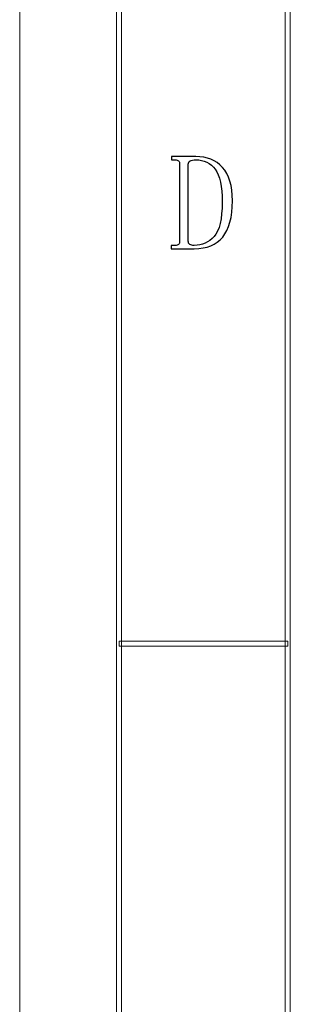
# Model space of a CAD drawing. Header units: millimetres. Extents: x -420 to 420, y -297 to 297.
# Tile 24 of 202: x -420 to -393, y -37 to 63. Entities that reach past the tile are written whole.
import ezdxf

# ---------------------------------------------------------------- set-up
doc = ezdxf.new("R2010")
doc.units = ezdxf.units.MM
doc.header["$MEASUREMENT"] = 0
doc.layers.add('layer 1', color=7, linetype='Continuous')

msp = doc.modelspace()

# ---------------------------------------------------------------- linework, layer by layer
at = {"layer": 'layer 1', "lineweight": 9}
msp.add_open_spline([(-420.4338, -297.3481), (-420.4338, -297.3481), (-420.4338, 296.9891), (-420.4338, 296.9891)], degree=3, dxfattribs=at)
msp.add_open_spline([(-420.4338, -297.3481), (-420.4338, -297.3481), (-420.4338, 296.9891), (-420.4338, 296.9891)], degree=3, dxfattribs=at)
msp.add_open_spline([(-420.4338, -297.3481), (-420.4338, -297.3481), (-420.4338, 296.9891), (-420.4338, 296.9891)], degree=3, dxfattribs=at)
msp.add_open_spline([(-420.4338, -297.3481), (-420.4338, -297.3481), (-420.4338, 296.9891), (-420.4338, 296.9891)], degree=3, dxfattribs=at)
msp.add_open_spline([(-420.4338, -297.3481), (-420.4338, -297.3481), (-420.4338, 296.9891), (-420.4338, 296.9891)], degree=3, dxfattribs=at)
msp.add_open_spline([(-420.4338, -297.3481), (-420.4338, -297.3481), (-420.4338, 296.9891), (-420.4338, 296.9891)], degree=3, dxfattribs=at)
msp.add_open_spline([(-420.4338, -297.3481), (-420.4338, -297.3481), (-420.4338, 296.9891), (-420.4338, 296.9891)], degree=3, dxfattribs=at)
msp.add_open_spline([(-420.4338, -297.3481), (-420.4338, -297.3481), (-420.4338, 296.9891), (-420.4338, 296.9891)], degree=3, dxfattribs=at)
msp.add_open_spline([(-420.4338, -297.3481), (-420.4338, -297.3481), (-420.4338, 296.9891), (-420.4338, 296.9891)], degree=3, dxfattribs=at)
msp.add_open_spline([(-420.4338, -297.3481), (-420.4338, -297.3481), (-420.4338, 296.9891), (-420.4338, 296.9891)], degree=3, dxfattribs=at)
msp.add_open_spline([(-420.4338, -297.3481), (-420.4338, -297.3481), (-420.4338, 296.9891), (-420.4338, 296.9891)], degree=3, dxfattribs=at)
msp.add_open_spline([(-420.4338, -297.3481), (-420.4338, -297.3481), (-420.4338, 296.9891), (-420.4338, 296.9891)], degree=3, dxfattribs=at)
msp.add_open_spline([(-420.4338, -297.3481), (-420.4338, -297.3481), (-420.4338, 296.9891), (-420.4338, 296.9891)], degree=3, dxfattribs=at)
msp.add_open_spline([(-420.4338, -297.3481), (-420.4338, -297.3481), (-420.4338, 296.9891), (-420.4338, 296.9891)], degree=3, dxfattribs=at)
msp.add_open_spline([(-420.4338, -297.3481), (-420.4338, -297.3481), (-420.4338, 296.9891), (-420.4338, 296.9891)], degree=3, dxfattribs=at)
msp.add_open_spline([(-420.4338, -297.3481), (-420.4338, -297.3481), (-420.4338, 296.9891), (-420.4338, 296.9891)], degree=3, dxfattribs=at)
msp.add_open_spline([(-420.4338, -297.3481), (-420.4338, -297.3481), (-420.4338, 296.9891), (-420.4338, 296.9891)], degree=3, dxfattribs=at)
msp.add_open_spline([(-420.4338, -297.3481), (-420.4338, -297.3481), (-420.4338, 296.9891), (-420.4338, 296.9891)], degree=3, dxfattribs=at)
msp.add_open_spline([(-420.4338, -297.3481), (-420.4338, -297.3481), (-420.4338, 296.9891), (-420.4338, 296.9891)], degree=3, dxfattribs=at)
msp.add_open_spline([(-420.4338, -297.3481), (-420.4338, -297.3481), (-420.4338, 296.9891), (-420.4338, 296.9891)], degree=3, dxfattribs=at)
msp.add_open_spline([(-420.4338, -297.3481), (-420.4338, -297.3481), (-420.4338, 296.9891), (-420.4338, 296.9891)], degree=3, dxfattribs=at)
for points in [[(-410.189, -287.3425), (-410.189, -287.3425), (-410.6888, -287.3425), (-410.6888, -287.3425), (-410.6888, -287.3425), (-410.6888, -287.3425), (-410.6888, 286.9833), (-410.6888, 286.9833), (-410.6888, 286.9833), (-410.6888, 286.9833), (-410.189, 286.9833), (-410.189, 286.9833), (-410.189, 286.9833), (-410.189, 286.9833), (-410.189, -287.3425), (-410.189, -287.3425)], [(-393.1978, -270.3329), (-393.1978, -270.3329), (-393.6977, -270.3329), (-393.6977, -270.3329), (-393.6977, -270.3329), (-393.6977, -270.3329), (-393.6977, 269.9737), (-393.6977, 269.9737), (-393.6977, 269.9737), (-393.6977, 269.9737), (-393.1978, 269.9737), (-393.1978, 269.9737), (-393.1978, 269.9737), (-393.1978, 269.9737), (-393.1978, -270.3329), (-393.1978, -270.3329)], [(-410.439, -0.4297), (-410.439, -0.4297), (-410.439, 0.0706), (-410.439, 0.0706), (-410.439, 0.0706), (-410.439, 0.0706), (-393.4478, 0.0706), (-393.4478, 0.0706), (-393.4478, 0.0706), (-393.4478, 0.0706), (-393.4478, -0.4297), (-393.4478, -0.4297), (-393.4478, -0.4297), (-393.4478, -0.4297), (-410.439, -0.4297), (-410.439, -0.4297)]]:
    msp.add_open_spline(points, degree=3, knots=[0, 0, 0, 0, 0.2, 0.2, 0.2, 0.2, 0.4, 0.4, 0.4, 0.4, 0.6, 0.6, 0.6, 0.6, 1, 1, 1, 1], dxfattribs=at)
at = {"layer": 'layer 1'}
for points, knots in [([(-404.337, 48.1423), (-404.337, 48.2859), (-404.3741, 48.3947), (-404.4458, 48.4665), (-404.4458, 48.4665), (-404.5175, 48.5406), (-404.6448, 48.5754), (-404.8252, 48.5754), (-404.8252, 48.5754), (-404.8252, 48.5754), (-405.1514, 48.5754), (-405.1514, 48.5754), (-405.1514, 48.5754), (-405.1514, 48.5754), (-405.1514, 48.9019), (-405.1514, 48.9019), (-405.1514, 48.9019), (-405.1514, 48.9019), (-402.7106, 48.9019), (-402.7106, 48.9019), (-402.7106, 48.9019), (-401.5909, 48.9019), (-400.6955, 48.5406), (-400.0269, 47.8157), (-400.0269, 47.8157), (-399.3584, 47.0931), (-399.0227, 45.9698), (-399.0227, 44.4505), (-399.0227, 44.4505), (-399.0227, 42.7852), (-399.3491, 41.5647), (-399.9992, 40.7865), (-399.9992, 40.7865), (-400.6493, 40.0083), (-401.6092, 39.6192), (-402.8726, 39.6192), (-402.8726, 39.6192), (-402.8726, 39.6192), (-405.2047, 39.6192), (-405.2047, 39.6192), (-405.2047, 39.6192), (-405.2047, 39.6192), (-405.2047, 39.9458), (-405.2047, 39.9458), (-405.2047, 39.9458), (-405.2047, 39.9458), (-404.8252, 39.9458), (-404.8252, 39.9458), (-404.8252, 39.9458), (-404.6448, 39.9458), (-404.5175, 39.9805), (-404.4458, 40.0546), (-404.4458, 40.0546), (-404.3741, 40.1264), (-404.337, 40.2353), (-404.337, 40.3788), (-404.337, 40.3788), (-404.337, 40.3788), (-404.337, 48.1423), (-404.337, 48.1423)], [0, 0, 0, 0, 0.0625, 0.0625, 0.0625, 0.0625, 0.125, 0.125, 0.125, 0.125, 0.1875, 0.1875, 0.1875, 0.1875, 0.25, 0.25, 0.25, 0.25, 0.3125, 0.3125, 0.3125, 0.3125, 0.375, 0.375, 0.375, 0.375, 0.4375, 0.4375, 0.4375, 0.4375, 0.5, 0.5, 0.5, 0.5, 0.5625, 0.5625, 0.5625, 0.5625, 0.625, 0.625, 0.625, 0.625, 0.6875, 0.6875, 0.6875, 0.6875, 0.75, 0.75, 0.75, 0.75, 0.8125, 0.8125, 0.8125, 0.8125, 0.875, 0.875, 0.875, 0.875, 1, 1, 1, 1]), ([(-400.0546, 44.3416), (-400.0546, 45.898), (-400.2883, 46.9935), (-400.7579, 47.6258), (-400.7579, 47.6258), (-401.2276, 48.258), (-401.88, 48.5754), (-402.7106, 48.5754), (-402.7106, 48.5754), (-402.9628, 48.5754), (-403.1548, 48.5406), (-403.2796, 48.4665), (-403.2796, 48.4665), (-403.4068, 48.3947), (-403.4694, 48.2859), (-403.4694, 48.1423), (-403.4694, 48.1423), (-403.4694, 48.1423), (-403.4694, 40.3788), (-403.4694, 40.3788), (-403.4694, 40.3788), (-403.4694, 40.2353), (-403.4162, 40.1264), (-403.3075, 40.0546), (-403.3075, 40.0546), (-403.1987, 39.9805), (-403.0553, 39.9458), (-402.8726, 39.9458), (-402.8726, 39.9458), (-402.0791, 39.9458), (-401.4104, 40.2445), (-400.8668, 40.8397), (-400.8668, 40.8397), (-400.3253, 41.4373), (-400.0546, 42.6046), (-400.0546, 44.3416)], [0, 0, 0, 0, 0.1, 0.1, 0.1, 0.1, 0.2, 0.2, 0.2, 0.2, 0.3, 0.3, 0.3, 0.3, 0.4, 0.4, 0.4, 0.4, 0.5, 0.5, 0.5, 0.5, 0.6, 0.6, 0.6, 0.6, 0.7, 0.7, 0.7, 0.7, 0.8, 0.8, 0.8, 0.8, 1, 1, 1, 1])]:
    msp.add_open_spline(points, degree=3, knots=knots, dxfattribs=at)

doc.saveas('drawing.dxf')
